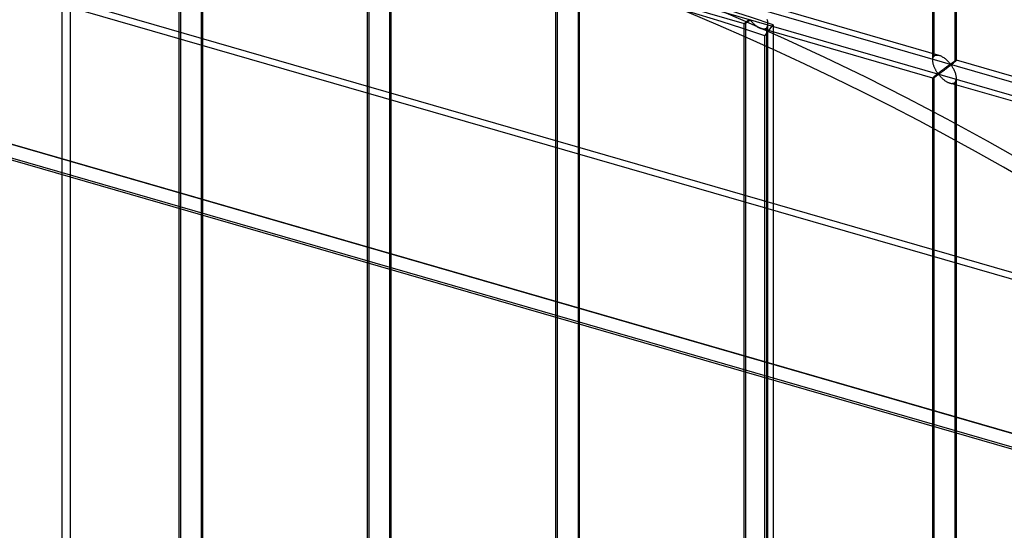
# Model space of a CAD drawing. Header units: millimetres. Extents: x -626 to 636, y -726 to 753.
# Tile 49 of 84: x -119 to 89, y 300 to 407. Entities that reach past the tile are written whole.
import ezdxf

# ---------------------------------------------------------------- set-up
doc = ezdxf.new("R2010")
doc.units = ezdxf.units.MM
doc.layers.add('MAIN-1', color=7, linetype='Continuous')
doc.layers.add('MAIN-2', color=7, linetype='Continuous')

msp = doc.modelspace()

# ---------------------------------------------------------------- linework, layer by layer
at = {"layer": 'MAIN-1'}
for p, q in [((395.8, 266.07), (-595.8, 552.32)), ((-558.99, 504.89), (358.99, 239.89))]:
    msp.add_line(p, q, dxfattribs=at)
at = {"layer": 'MAIN-2'}
for p, q in [((74.18, 398.86), (74.18, 554.24)), ((74.52, 399.77), (74.52, 554.58)), ((78.85, 553.33), (78.85, 398.52)), ((79.18, 398.86), (79.18, 554.24)), ((393.97, 265.16), (-588.97, 548.91)), ((-319.9, 512.91), (634.9, 237.28)), ((598.87, 244.8), (-320.23, 510.12)), ((361.49, 242.06), (-556.49, 507.06)), ((360.07, 242.39), (-553.59, 506.14)), ((-552.81, 502.69), (360.84, 238.94)), ((-84.95, 285.66), (-84.95, 441.05)), ((-84.61, 286.58), (-84.61, 441.38)), ((-79.95, 285.66), (-79.95, 441.05)), ((-80.28, 440.13), (-80.28, 285.33)), ((-107.92, 77.25), (-107.92, 434.87)), ((-109.72, 432.53), (-109.72, 74.92)), ((-45.16, 274.18), (-45.16, 429.56)), ((-44.83, 275.09), (-44.83, 429.9)), ((-40.5, 428.65), (-40.5, 273.84)), ((-40.17, 274.18), (-40.17, 429.56)), ((-5.38, 262.7), (-5.38, 418.08)), ((-5.05, 263.61), (-5.05, 418.41)), ((-0.38, 262.7), (-0.38, 418.08)), ((34.41, 406.59), (-1.78, 417.03)), ((-0.72, 417.16), (-0.72, 262.36)), ((75.58, 399.91), (39.39, 410.35)), ((34.41, 406.61), (34.4, 406.59)), ((34.4, 406.59), (34.4, 406.59)), ((34.4, 406.59), (34.4, 406.59)), ((34.4, 406.59), (34.4, 406.59)), ((34.4, 406.59), (34.4, 406.59)), ((34.4, 406.59), (34.41, 406.59)), ((34.4, 251.21), (34.4, 406.59)), ((34.42, 406.63), (34.41, 406.61)), ((34.41, 406.59), (34.41, 406.59)), ((34.41, 406.59), (34.42, 406.59)), ((34.45, 406.66), (34.42, 406.63)), ((34.42, 406.59), (34.44, 406.59)), ((34.44, 406.59), (34.47, 406.6)), ((34.48, 406.7), (34.45, 406.66)), ((34.47, 406.6), (34.5, 406.62)), ((34.53, 406.74), (34.48, 406.7)), ((34.5, 406.62), (34.53, 406.64)), ((34.59, 406.8), (34.53, 406.74)), ((34.53, 406.64), (34.58, 406.66)), ((34.58, 406.66), (34.62, 406.69)), ((34.66, 406.86), (34.59, 406.8)), ((34.62, 406.69), (34.67, 406.72)), ((34.74, 406.93), (34.66, 406.86)), ((34.67, 406.72), (34.73, 406.75)), ((34.73, 406.75), (34.78, 406.79)), ((34.79, 406.98), (34.74, 406.93)), ((34.74, 252.13), (34.74, 406.93)), ((34.78, 406.79), (34.85, 406.83)), ((34.85, 407.03), (34.79, 406.98)), ((34.91, 407.08), (34.85, 407.03)), ((34.85, 406.83), (34.91, 406.87)), ((34.98, 407.13), (34.91, 407.08)), ((34.91, 406.87), (34.97, 406.91)), ((34.97, 406.91), (35.04, 406.96)), ((35.05, 407.19), (34.98, 407.13)), ((35.04, 406.96), (35.11, 407)), ((35.12, 407.25), (35.05, 407.19)), ((35.11, 407), (35.17, 407.05)), ((35.2, 407.31), (35.12, 407.25)), ((35.17, 407.05), (35.24, 407.09)), ((35.28, 407.38), (35.2, 407.31)), ((35.24, 407.09), (35.31, 407.14)), ((35.36, 407.44), (35.28, 407.38)), ((35.31, 407.14), (35.38, 407.19)), ((35.38, 407.19), (35.44, 407.23)), ((35.44, 407.23), (35.5, 407.27)), ((35.5, 407.27), (35.57, 407.31)), ((35.57, 407.31), (35.65, 407.32)), ((35.65, 407.32), (35.74, 407.26)), ((35.74, 407.26), (35.8, 407.18)), ((35.8, 407.18), (35.87, 407.1)), ((35.87, 407.1), (35.95, 407.02)), ((35.95, 407.02), (36.03, 406.93)), ((36.03, 406.93), (36.11, 406.84)), ((36.11, 406.84), (36.2, 406.75)), ((36.2, 406.75), (36.29, 406.66)), ((36.29, 406.66), (36.39, 406.57)), ((36.39, 406.57), (36.49, 406.48)), ((36.49, 406.48), (36.59, 406.38)), ((36.59, 406.38), (36.7, 406.29)), ((36.7, 406.29), (36.81, 406.21)), ((36.81, 406.21), (36.92, 406.12)), ((36.92, 406.12), (37.04, 406.04)), ((37.04, 406.04), (37.15, 405.96)), ((37.15, 405.96), (37.27, 405.88)), ((37.27, 405.88), (37.39, 405.81)), ((37.39, 405.81), (37.51, 405.75)), ((37.51, 405.75), (37.63, 405.69)), ((37.63, 405.69), (37.75, 405.64)), ((37.75, 405.64), (37.88, 405.59)), ((37.88, 405.59), (38, 405.55)), ((38, 405.55), (38.14, 405.51)), ((74.19, 395.1), (38.01, 405.55)), ((38.14, 405.51), (38.27, 405.49)), ((38.27, 405.49), (38.4, 405.48)), ((38.4, 405.48), (38.53, 405.48)), ((38.53, 405.48), (38.65, 405.49)), ((38.65, 405.49), (38.77, 405.52)), ((38.72, 404.04), (40.52, 406.38)), ((38.77, 405.52), (38.88, 405.56)), ((38.88, 405.56), (38.98, 405.61)), ((38.98, 405.61), (39.07, 405.68)), ((39.07, 405.68), (39.17, 405.79)), ((39.07, 405.68), (39.07, 250.88)), ((39.17, 405.79), (39.25, 405.92)), ((39.25, 405.92), (39.32, 406.07)), ((39.31, 407.3), (39.26, 407.47)), ((39.34, 407.13), (39.31, 407.3)), ((39.32, 406.07), (39.37, 406.23)), ((39.37, 406.95), (39.34, 407.13)), ((39.39, 406.78), (39.37, 406.95)), ((39.37, 406.23), (39.39, 406.41)), ((39.4, 406.61), (39.39, 406.78)), ((39.39, 406.41), (39.4, 406.61)), ((39.4, 251.21), (39.4, 406.59)), ((40.52, 406.38), (40.52, 48.76)), ((38.72, 46.43), (38.72, 404.04)), ((74.2, 399.13), (74.23, 399.26)), ((74.23, 399.26), (74.27, 399.39)), ((74.27, 399.39), (74.31, 399.5)), ((74.31, 399.5), (74.37, 399.6)), ((74.37, 399.6), (74.44, 399.69)), ((74.44, 399.69), (74.52, 399.77)), ((74.52, 399.77), (74.64, 399.86)), ((74.64, 399.86), (74.77, 399.92)), ((74.77, 399.92), (74.91, 399.96)), ((74.91, 399.96), (75.07, 399.97)), ((75.07, 399.97), (75.24, 399.97)), ((75.24, 399.97), (75.41, 399.95)), ((75.41, 399.95), (75.59, 399.9)), ((75.59, 399.9), (75.74, 399.85)), ((75.74, 399.85), (75.9, 399.79)), ((75.9, 399.79), (76.06, 399.71)), ((76.06, 399.71), (76.21, 399.63)), ((76.21, 399.63), (76.36, 399.54)), ((76.36, 399.54), (76.51, 399.44)), ((76.51, 399.44), (76.66, 399.34)), ((76.66, 399.34), (76.8, 399.23)), ((74.18, 398.85), (74.19, 398.99)), ((74.19, 398.71), (74.18, 398.85)), ((74.19, 398.99), (74.2, 399.13)), ((74.2, 398.57), (74.19, 398.71)), ((74.22, 398.44), (74.2, 398.57)), ((74.25, 398.3), (74.22, 398.44)), ((74.28, 398.16), (74.25, 398.3)), ((74.31, 398.03), (74.28, 398.16)), ((74.35, 397.89), (74.31, 398.03)), ((74.4, 397.75), (74.35, 397.89)), ((74.45, 397.61), (74.4, 397.75)), ((74.5, 397.48), (74.45, 397.61)), ((74.56, 397.35), (74.5, 397.48)), ((74.62, 397.21), (74.56, 397.35)), ((74.69, 397.09), (74.62, 397.21)), ((76.74, 397.19), (76.66, 397.13)), ((76.82, 397.25), (76.74, 397.19)), ((76.8, 399.23), (76.94, 399.11)), ((76.89, 397.31), (76.82, 397.25)), ((76.97, 397.36), (76.89, 397.31)), ((76.94, 399.11), (77.07, 399)), ((77.04, 397.42), (76.97, 397.36)), ((77.11, 397.47), (77.04, 397.42)), ((77.17, 397.18), (77.05, 397.09)), ((77.07, 399), (77.2, 398.88)), ((77.18, 397.52), (77.11, 397.47)), ((77.29, 397.27), (77.17, 397.18)), ((77.25, 397.57), (77.18, 397.52)), ((77.2, 398.88), (77.32, 398.76)), ((77.32, 397.62), (77.25, 397.57)), ((77.41, 397.37), (77.29, 397.27)), ((77.32, 398.76), (77.44, 398.64)), ((77.38, 397.66), (77.32, 397.62)), ((77.45, 397.71), (77.38, 397.66)), ((77.53, 397.46), (77.41, 397.37)), ((77.44, 398.64), (77.55, 398.53)), ((77.51, 397.75), (77.45, 397.71)), ((77.56, 397.8), (77.51, 397.75)), ((77.65, 397.56), (77.53, 397.46)), ((77.55, 398.53), (77.65, 398.42)), ((77.62, 397.83), (77.56, 397.8)), ((77.67, 397.87), (77.62, 397.83)), ((77.65, 398.42), (77.74, 398.31)), ((77.78, 397.66), (77.65, 397.56)), ((77.72, 397.91), (77.67, 397.87)), ((77.77, 397.94), (77.72, 397.91)), ((77.74, 398.31), (77.83, 398.21)), ((77.82, 397.97), (77.77, 397.94)), ((77.9, 397.75), (77.78, 397.66)), ((77.87, 398), (77.82, 397.97)), ((77.83, 398.21), (77.93, 398.13)), ((77.93, 398), (77.87, 398)), ((78.03, 397.85), (77.9, 397.75)), ((77.93, 398.13), (78, 398.14)), ((78.03, 397.92), (77.93, 398)), ((78, 398.14), (78.04, 398.16)), ((78.15, 397.95), (78.03, 397.85)), ((78.11, 397.81), (78.03, 397.92)), ((78.04, 398.16), (78.09, 398.19)), ((78.09, 398.19), (78.14, 398.22)), ((78.2, 397.7), (78.11, 397.81)), ((78.14, 398.22), (78.18, 398.25)), ((78.26, 398.04), (78.15, 397.95)), ((78.18, 398.25), (78.23, 398.28)), ((78.28, 397.57), (78.2, 397.7)), ((78.23, 398.28), (78.28, 398.31)), ((78.38, 398.13), (78.26, 398.04)), ((78.28, 398.31), (78.33, 398.35)), ((78.37, 397.44), (78.28, 397.57)), ((78.33, 398.35), (78.37, 398.38)), ((78.37, 398.38), (78.42, 398.41)), ((78.45, 397.3), (78.37, 397.44)), ((78.48, 398.22), (78.38, 398.13)), ((78.42, 398.41), (78.47, 398.44)), ((78.54, 397.15), (78.45, 397.3)), ((78.47, 398.44), (78.52, 398.48)), ((78.59, 398.3), (78.48, 398.22)), ((78.52, 398.48), (78.57, 398.51)), ((78.57, 398.51), (78.62, 398.54)), ((78.68, 398.38), (78.59, 398.3)), ((78.62, 398.54), (78.66, 398.57)), ((78.66, 398.57), (78.71, 398.6)), ((78.77, 398.46), (78.68, 398.38)), ((78.71, 398.6), (78.75, 398.63)), ((78.75, 398.63), (78.8, 398.66)), ((78.85, 398.52), (78.77, 398.46)), ((78.8, 398.66), (78.84, 398.69)), ((78.84, 398.69), (78.88, 398.71)), ((78.91, 398.57), (78.85, 398.52)), ((78.88, 398.71), (78.92, 398.74)), ((78.96, 398.62), (78.91, 398.57)), ((78.92, 398.74), (78.95, 398.76)), ((78.95, 398.76), (78.99, 398.78)), ((79.01, 398.67), (78.96, 398.62)), ((78.99, 398.78), (79.02, 398.8)), ((79.05, 398.71), (79.01, 398.67)), ((79.02, 398.8), (79.05, 398.81)), ((79.05, 398.81), (79.08, 398.83)), ((79.09, 398.74), (79.05, 398.71)), ((79.08, 398.83), (79.1, 398.84)), ((79.12, 398.77), (79.09, 398.74)), ((79.1, 398.84), (79.12, 398.85)), ((79.12, 398.85), (79.14, 398.86)), ((79.14, 398.8), (79.12, 398.77)), ((79.14, 398.86), (79.16, 398.86)), ((79.16, 398.82), (79.14, 398.8)), ((79.16, 398.86), (79.17, 398.87)), ((79.17, 398.84), (79.16, 398.82)), ((79.17, 398.87), (79.18, 398.87)), ((79.18, 398.85), (79.17, 398.84)), ((79.18, 398.87), (79.18, 398.87)), ((79.18, 398.87), (79.18, 398.86)), ((115.36, 388.42), (79.18, 398.87)), ((79.18, 398.86), (79.18, 398.86)), ((79.18, 398.86), (79.18, 398.86)), ((79.18, 398.86), (79.18, 398.86)), ((79.18, 398.86), (79.18, 398.86)), ((79.18, 398.86), (79.18, 398.85)), ((74.19, 395.12), (74.18, 395.11)), ((74.18, 395.11), (74.19, 395.11)), ((74.18, 239.73), (74.18, 395.11)), ((74.2, 395.14), (74.19, 395.12)), ((74.19, 395.11), (74.19, 395.1)), ((74.19, 395.1), (74.19, 395.1)), ((74.19, 395.1), (74.19, 395.1)), ((74.19, 395.1), (74.19, 395.1)), ((74.19, 395.1), (74.19, 395.1)), ((74.19, 395.1), (74.2, 395.1)), ((74.23, 395.17), (74.2, 395.14)), ((74.2, 395.1), (74.22, 395.11)), ((74.22, 395.11), (74.25, 395.12)), ((74.27, 395.21), (74.23, 395.17)), ((74.25, 395.12), (74.28, 395.13)), ((74.31, 395.26), (74.27, 395.21)), ((74.28, 395.13), (74.32, 395.15)), ((74.37, 395.31), (74.31, 395.26)), ((74.32, 395.15), (74.36, 395.18)), ((74.36, 395.18), (74.41, 395.2)), ((74.44, 395.37), (74.37, 395.31)), ((74.41, 395.2), (74.46, 395.23)), ((74.52, 395.44), (74.44, 395.37)), ((74.46, 395.23), (74.51, 395.27)), ((74.51, 395.27), (74.57, 395.31)), ((74.57, 395.49), (74.52, 395.44)), ((74.52, 240.64), (74.52, 395.44)), ((74.63, 395.54), (74.57, 395.49)), ((74.57, 395.31), (74.63, 395.34)), ((74.7, 395.59), (74.63, 395.54)), ((74.63, 395.34), (74.69, 395.39)), ((74.75, 396.96), (74.69, 397.09)), ((74.69, 395.39), (74.76, 395.43)), ((74.76, 395.65), (74.7, 395.59)), ((74.82, 396.84), (74.75, 396.96)), ((74.83, 395.71), (74.76, 395.65)), ((74.76, 395.43), (74.82, 395.47)), ((74.88, 396.72), (74.82, 396.84)), ((74.82, 395.47), (74.89, 395.52)), ((74.91, 395.77), (74.83, 395.71)), ((74.95, 396.61), (74.88, 396.72)), ((74.89, 395.52), (74.96, 395.56)), ((74.98, 395.83), (74.91, 395.77)), ((75.02, 396.5), (74.95, 396.61)), ((74.96, 395.56), (75.03, 395.61)), ((75.06, 395.89), (74.98, 395.83)), ((75.09, 396.39), (75.02, 396.5)), ((75.03, 395.61), (75.09, 395.66)), ((75.14, 395.96), (75.06, 395.89)), ((75.15, 396.29), (75.09, 396.39)), ((75.09, 395.66), (75.16, 395.7)), ((75.22, 396.02), (75.14, 395.96)), ((75.22, 396.2), (75.15, 396.29)), ((75.16, 395.7), (75.22, 395.74)), ((75.28, 396.12), (75.22, 396.2)), ((75.31, 396.09), (75.22, 396.02)), ((75.22, 395.74), (75.29, 395.79)), ((75.35, 396.04), (75.28, 396.12)), ((75.29, 395.79), (75.35, 395.82)), ((75.39, 396.16), (75.31, 396.09)), ((75.43, 395.97), (75.35, 396.04)), ((75.35, 395.82), (75.43, 395.84)), ((75.48, 396.22), (75.39, 396.16)), ((75.51, 395.98), (75.43, 395.97)), ((75.43, 395.84), (75.52, 395.77)), ((75.56, 396.29), (75.48, 396.22)), ((75.58, 396.02), (75.51, 395.98)), ((75.52, 395.77), (75.59, 395.7)), ((75.65, 396.36), (75.56, 396.29)), ((75.65, 396.07), (75.58, 396.02)), ((75.59, 395.7), (75.66, 395.62)), ((75.74, 396.43), (75.65, 396.36)), ((75.73, 396.12), (75.65, 396.07)), ((75.66, 395.62), (75.73, 395.54)), ((75.81, 396.17), (75.73, 396.12)), ((75.73, 395.54), (75.81, 395.45)), ((75.83, 396.5), (75.74, 396.43)), ((75.89, 396.23), (75.81, 396.17)), ((75.81, 395.45), (75.89, 395.36)), ((75.91, 396.56), (75.83, 396.5)), ((75.98, 396.3), (75.89, 396.23)), ((75.89, 395.36), (75.98, 395.27)), ((76, 396.63), (75.91, 396.56)), ((76.07, 396.36), (75.98, 396.3)), ((75.98, 395.27), (76.08, 395.18)), ((76.08, 396.69), (76, 396.63)), ((76.17, 396.43), (76.07, 396.36)), ((76.17, 396.76), (76.08, 396.69)), ((76.08, 395.18), (76.17, 395.08)), ((76.25, 396.82), (76.17, 396.76)), ((76.27, 396.51), (76.17, 396.43)), ((76.17, 395.08), (76.27, 394.99)), ((76.33, 396.88), (76.25, 396.82)), ((76.37, 396.58), (76.27, 396.51)), ((76.42, 396.95), (76.33, 396.88)), ((76.48, 396.66), (76.37, 396.58)), ((76.5, 397.01), (76.42, 396.95)), ((76.59, 396.74), (76.48, 396.66)), ((76.58, 397.07), (76.5, 397.01)), ((76.66, 397.13), (76.58, 397.07)), ((76.7, 396.83), (76.59, 396.74)), ((76.81, 396.91), (76.7, 396.83)), ((76.93, 397), (76.81, 396.91)), ((77.05, 397.09), (76.93, 397)), ((78.62, 397), (78.54, 397.15)), ((78.7, 396.84), (78.62, 397)), ((78.78, 396.68), (78.7, 396.84)), ((78.86, 396.51), (78.78, 396.68)), ((78.92, 396.33), (78.86, 396.51)), ((78.99, 396.16), (78.92, 396.33)), ((79.04, 395.99), (78.99, 396.16)), ((79.09, 395.81), (79.04, 395.99)), ((79.13, 395.64), (79.09, 395.81)), ((79.16, 395.47), (79.13, 395.64)), ((79.18, 395.29), (79.16, 395.47)), ((79.18, 395.12), (79.18, 395.29)), ((79.18, 394.93), (79.18, 395.12)), ((79.18, 239.73), (79.18, 395.11)), ((76.27, 394.99), (76.37, 394.9)), ((76.37, 394.9), (76.48, 394.81)), ((76.48, 394.81), (76.59, 394.72)), ((76.59, 394.72), (76.7, 394.64)), ((76.7, 394.64), (76.82, 394.55)), ((76.82, 394.55), (76.94, 394.47)), ((76.94, 394.47), (77.05, 394.4)), ((77.05, 394.4), (77.17, 394.33)), ((77.17, 394.33), (77.29, 394.26)), ((77.29, 394.26), (77.41, 394.21)), ((77.41, 394.21), (77.53, 394.15)), ((77.53, 394.15), (77.66, 394.1)), ((77.66, 394.1), (77.78, 394.06)), ((77.78, 394.06), (77.92, 394.03)), ((113.97, 383.62), (77.79, 394.06)), ((77.92, 394.03), (78.06, 394)), ((78.06, 394), (78.19, 393.99)), ((78.19, 393.99), (78.32, 393.99)), ((78.32, 393.99), (78.44, 394.01)), ((78.44, 394.01), (78.55, 394.03)), ((78.55, 394.03), (78.66, 394.07)), ((78.66, 394.07), (78.76, 394.13)), ((78.76, 394.13), (78.85, 394.19)), ((78.85, 394.19), (78.95, 394.3)), ((78.85, 394.19), (78.85, 239.39)), ((78.95, 394.3), (79.04, 394.43)), ((79.04, 394.43), (79.1, 394.58)), ((79.1, 394.58), (79.15, 394.75)), ((79.15, 394.75), (79.18, 394.93))]:
    msp.add_line(p, q, dxfattribs=at)
for centre, major_axis, ratio, start_param, end_param in [((-32.1, -27.8), (-346.97, 400.64), 0.75, -2.427868, 0), ((-34.6, -29.96), (346.97, -400.64), 0.75, 1.42111, 3.141593), ((-33.7, -28.8), (-416.43, 319.7), 0.808504, -1.1673, -0.863273), ((-35.5, -31.13), (416.43, -319.7), 0.808504, 1.974292, 2.278319)]:
    msp.add_ellipse(centre, major_axis=major_axis, ratio=ratio, start_param=start_param, end_param=end_param, dxfattribs=at)

doc.saveas('drawing.dxf')
